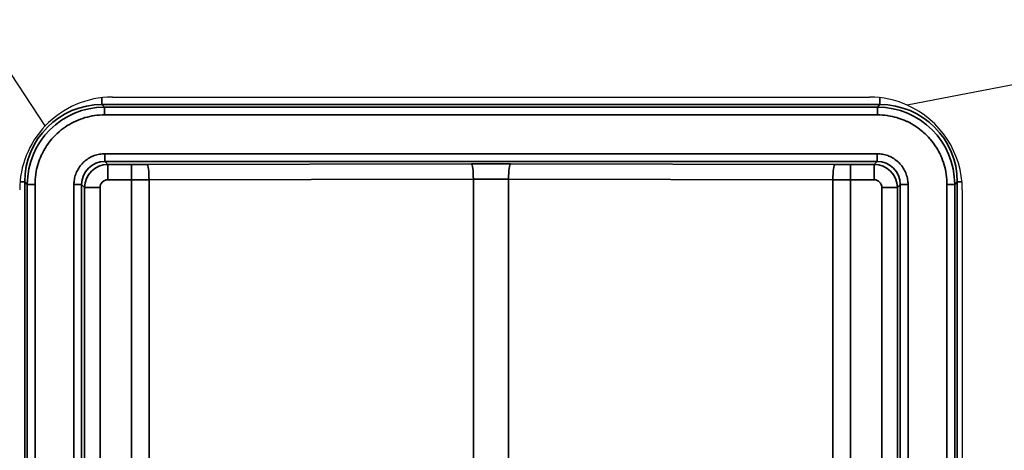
# Model space of a CAD drawing. Header units: millimetres. Extents: x -11430 to 11430, y -488 to 4365.
# Tile 76 of 92: x 1300 to 1363, y 3073 to 3101. Entities that reach past the tile are written whole.
import ezdxf

# ---------------------------------------------------------------- set-up
doc = ezdxf.new("R2010")
doc.units = ezdxf.units.MM
doc.header["$LTSCALE"] = 15
for name, color, linetype, lineweight in [('_Sichtbarkanten', 7, 'Continuous', 25), ('Bemaßung (ISO)', 7, 'Continuous', 25), ('Sichtbar schmal (ISO)', 7, 'Continuous', 35)]:
    doc.layers.add(name, color=color, linetype=linetype, lineweight=lineweight)
doc.styles.add('Notiztext (ISO)', font='verdana.ttf')
doc.dimstyles.new('wedi USA', dxfattribs={"dimscale": 15, "dimtxt": 2.5, "dimasz": 4, "dimexe": 2, "dimexo": 0.8, "dimgap": 0.3, "dimtad": 1, "dimdec": 1, "dimrnd": 1e-08, "dimtxsty": 'Notiztext (ISO)', "dimcen": 0.09, "dimclrd": 7, "dimclre": 7, "dimclrt": 256, "dimadec": 0, "dimazin": 2, "dimtfac": 0.6, "dimtmove": 0, "dimatfit": 3, "dimfxl": 1, "dimtolj": 1, "dimlwd": -1, "dimlwe": -1, "dimarcsym": 0})

# ---------------------------------------------------------------- blocks, each defined once
blk = doc.blocks.new('*D115')
at = {"layer": 'Bemaßung (ISO)', "color": 7, "transparency": 16777216}
for p, q in [((1293.259, 3092.426), (930.259, 3092.426)), ((960.259, 2453.763), (960.259, 3032.426)), ((1293.259, 2393.763), (930.259, 2393.763))]:
    blk.add_line(p, q, dxfattribs=at)
for points in [[(950.259, 3032.426), (970.259, 3032.426), (960.259, 3092.426)], [(950.259, 2453.763), (970.259, 2453.763), (960.259, 2393.763)]]:
    blk.add_solid(points, dxfattribs=at)
at = {"layer": 'Defpoints', "color": 0, "transparency": 16777216}
for p in [(960.259, 3092.426), (1305.259, 3092.426), (1305.259, 2393.763)]:
    blk.add_point(p, dxfattribs=at)
at = {"layer": 'Bemaßung (ISO)', "transparency": 16777216, "insert": (906.948, 2568.173), "char_height": 37.5, "attachment_point": 1, "rotation": 90, "style": 'Notiztext (ISO)'}
blk.add_mtext('\\A1;\\fVerdana|b0|i0;\\H37.3096;700 [27 1/2]"', dxfattribs=at)

msp = doc.modelspace()

# ---------------------------------------------------------------- linework, layer by layer
at = {"layer": '_Sichtbarkanten'}
for p, q in [((1301.397, 3094.223), (1139.751, 3339.995)), ((2638.351, 3339.995), (1357.181, 3095.58)), ((1305.751, 3096.095), (1354.751, 3096.095)), ((1360.751, 3090.095), (1360.751, 2396.095))]:
    msp.add_line(p, q, dxfattribs=at)
for centre, start, end in [((1305.751, 3090.095), 90, 136.51759), ((1354.751, 3090.095), 66.10569, 90), ((1354.751, 3090.095), 0, 66.10569), ((1305.751, 3090.095), 136.51759, 180)]:
    msp.add_arc(centre, 6, start, end, dxfattribs=at)
at = {"layer": 'Sichtbar schmal (ISO)'}
for p, q in [((1305.075, 3095.609), (1305.075, 3096.056)), ((1355.426, 3095.609), (1305.075, 3095.609)), ((1305.075, 3095.609), (1305.241, 3095.443)), ((1355.26, 3095.443), (1355.426, 3095.609)), ((1355.426, 3095.609), (1355.426, 3096.056)), ((1355.26, 3095.443), (1305.241, 3095.443)), ((1305.241, 3094.943), (1305.241, 3095.443)), ((1355.26, 3094.943), (1305.241, 3094.943)), ((1355.26, 3094.943), (1355.26, 3095.443)), ((1355.242, 3092.426), (1305.259, 3092.426)), ((1305.259, 3091.926), (1305.259, 3092.426)), ((1355.242, 3091.926), (1355.242, 3092.426)), ((1355.242, 3091.926), (1305.259, 3091.926)), ((1305.451, 3091.734), (1305.259, 3091.926)), ((1306.978, 3091.734), (1305.451, 3091.734)), ((1305.451, 3090.739), (1305.451, 3091.734)), ((1306.978, 3090.739), (1306.978, 3091.734)), ((1328.995, 3091.777), (1308.005, 3091.735)), ((1352.496, 3091.735), (1331.506, 3091.777)), ((1355.05, 3091.734), (1353.523, 3091.734)), ((1353.523, 3090.739), (1353.523, 3091.734)), ((1355.242, 3091.926), (1355.05, 3091.734)), ((1355.05, 3090.739), (1355.05, 3091.734)), ((1300.076, 3090.61), (1299.773, 3090.61)), ((1300.076, 3090.61), (1300.242, 3090.444)), ((1300.076, 3090.61), (1300.076, 2395.579)), ((1300.742, 3090.444), (1300.242, 3090.444)), ((1300.242, 2395.745), (1300.242, 3090.444)), ((1300.742, 3090.444), (1300.742, 2395.745)), ((1306.978, 3090.739), (1305.451, 3090.739)), ((1306.978, 3090.739), (1306.978, 3056.765)), ((1329.109, 3090.782), (1308.119, 3090.74)), ((1308.119, 3090.74), (1308.119, 3056.765)), ((1329.109, 3072.319), (1329.109, 3090.782)), ((1352.382, 3090.74), (1331.392, 3090.782)), ((1331.392, 3072.319), (1331.392, 3090.782)), ((1352.382, 3090.74), (1352.382, 3056.765)), ((1355.05, 3090.739), (1353.523, 3090.739)), ((1353.523, 3090.739), (1353.523, 3056.765)), ((1359.759, 2395.745), (1359.759, 3090.444)), ((1359.759, 3090.444), (1360.259, 3090.444)), ((1360.259, 3090.444), (1360.425, 3090.61)), ((1360.259, 3090.444), (1360.259, 2395.745)), ((1360.425, 2395.579), (1360.425, 3090.61)), ((1360.425, 3090.61), (1360.728, 3090.61)), ((1303.259, 2395.763), (1303.259, 3090.426)), ((1303.759, 3090.426), (1303.259, 3090.426)), ((1303.759, 3090.426), (1303.759, 2395.763)), ((1303.952, 3090.234), (1303.759, 3090.426)), ((1303.975, 2830.595), (1303.952, 3090.234)), ((1304.951, 3090.239), (1304.975, 2830.596)), ((1355.526, 2830.596), (1355.55, 3090.239)), ((1356.55, 3090.234), (1356.526, 2830.595)), ((1356.742, 3090.426), (1356.55, 3090.234)), ((1356.742, 3090.426), (1357.242, 3090.426)), ((1356.742, 2395.763), (1356.742, 3090.426)), ((1357.242, 3090.426), (1357.242, 2395.763))]:
    msp.add_line(p, q, dxfattribs=at)
for centre, major_axis, ratio, start_param, end_param in [((1305.077, 3090.608), (3.537, -3.537), 0.999574, 2.356347, 3.926839), ((1355.424, 3090.608), (3.537, 3.537), 0.999574, 5.497939, 7.068431), ((1305.243, 3090.443), (3.537, -3.536), 0.999752, 2.356294, 3.926775), ((1355.259, 3090.443), (3.537, 3.536), 0.999752, 5.498041, 7.068521), ((1305.26, 3090.426), (-1.061, 1.061), 0.999492, 5.497997, 7.068488), ((1305.451, 3090.234), (-0.971, -1.143), 0.999883, 3.846181, 5.416735), ((1306.978, 3091.891), (-8.998, 0), 0.017452, 1.570796, 1.685193), ((1308.005, 3090.735), (-0.002, 1), 0.11413, 4.717362, 6.265617), ((1330.251, 3091.586), (-10.997, 0), 0.017452, 4.597992, 4.826786), ((1328.995, 3090.777), (-0.002, 1), 0.11413, 4.717362, 6.265617), ((1331.506, 3090.777), (0.002, 1), 0.11413, 0.017568, 1.565823), ((1352.496, 3090.735), (0.002, 1), 0.11413, 0.017568, 1.565823), ((1353.523, 3091.891), (-8.998, 0), 0.017452, 1.456399, 1.570797), ((1355.05, 3090.234), (-0.971, 1.143), 0.999883, 4.008043, 5.578597), ((1355.242, 3090.426), (1.061, 1.061), 0.999492, 5.497884, 7.068375), ((1305.451, 3090.239), (0.193, 0.461), 0.999828, 0.396886, 1.9681), ((1306.978, 3090.891), (-9.998, 0), 0.015186, 1.570796, 1.685187), ((1330.251, 3090.586), (-9.997, 0), 0.01972, 4.597986, 4.826792), ((1353.523, 3090.891), (-9.998, 0), 0.015186, 1.456405, 1.570796), ((1355.05, 3090.239), (0.5, 0), 0.999986, 0, 1.571031), ((1304.951, 3090.234), (-1, 0), 0.005236, 4.712389, 6.265732), ((1355.55, 3090.234), (1, 0), 0.005236, 0.017454, 1.570797)]:
    msp.add_ellipse(centre, major_axis=major_axis, ratio=ratio, start_param=start_param, end_param=end_param, dxfattribs=at)
for points, knots in [([(1305.241, 3094.943), (1305.027, 3094.943), (1304.816, 3094.928), (1304.605, 3094.898), (1304.601, 3094.897), (1304.597, 3094.897), (1304.593, 3094.896), (1304.386, 3094.866), (1304.18, 3094.821), (1303.977, 3094.762), (1303.776, 3094.703), (1303.579, 3094.63), (1303.388, 3094.544), (1303.384, 3094.542), (1303.379, 3094.54), (1303.375, 3094.538), (1303.188, 3094.453), (1303.007, 3094.355), (1302.833, 3094.245), (1302.825, 3094.24), (1302.818, 3094.235), (1302.81, 3094.23), (1302.641, 3094.121), (1302.479, 3094.001), (1302.326, 3093.871), (1302.316, 3093.862), (1302.305, 3093.854), (1302.295, 3093.845), (1302.147, 3093.716), (1302.006, 3093.577), (1301.876, 3093.43), (1301.864, 3093.417), (1301.852, 3093.404), (1301.841, 3093.39), (1301.714, 3093.245), (1301.598, 3093.091), (1301.491, 3092.931), (1301.479, 3092.912), (1301.467, 3092.894), (1301.455, 3092.875), (1301.354, 3092.717), (1301.262, 3092.553), (1301.182, 3092.384), (1301.17, 3092.359), (1301.158, 3092.335), (1301.147, 3092.31), (1301.069, 3092.138), (1301.001, 3091.961), (1300.945, 3091.781), (1300.938, 3091.757), (1300.93, 3091.732), (1300.923, 3091.708), (1300.867, 3091.517), (1300.824, 3091.322), (1300.794, 3091.127), (1300.792, 3091.112), (1300.789, 3091.096), (1300.787, 3091.081), (1300.757, 3090.87), (1300.742, 3090.658), (1300.742, 3090.444)], [0, 0, 0, 0, 0.090909, 0.090909, 0.090909, 0.092589, 0.092589, 0.092589, 0.181818, 0.181818, 0.181818, 0.270688, 0.270688, 0.270688, 0.272727, 0.272727, 0.272727, 0.359741, 0.359741, 0.359741, 0.363636, 0.363636, 0.363636, 0.44881, 0.44881, 0.44881, 0.454545, 0.454545, 0.454545, 0.537882, 0.537882, 0.537882, 0.545455, 0.545455, 0.545455, 0.627037, 0.627037, 0.627037, 0.636364, 0.636364, 0.636364, 0.715844, 0.715844, 0.715844, 0.727273, 0.727273, 0.727273, 0.807375, 0.807375, 0.807375, 0.818182, 0.818182, 0.818182, 0.902425, 0.902425, 0.902425, 0.909091, 0.909091, 0.909091, 1, 1, 1, 1]), ([(1359.759, 3090.444), (1359.759, 3090.658), (1359.744, 3090.87), (1359.714, 3091.081), (1359.713, 3091.084), (1359.713, 3091.088), (1359.712, 3091.092), (1359.682, 3091.299), (1359.637, 3091.506), (1359.578, 3091.708), (1359.519, 3091.909), (1359.446, 3092.106), (1359.36, 3092.297), (1359.358, 3092.301), (1359.356, 3092.306), (1359.354, 3092.31), (1359.269, 3092.497), (1359.171, 3092.678), (1359.061, 3092.851), (1359.056, 3092.859), (1359.051, 3092.867), (1359.046, 3092.875), (1358.937, 3093.044), (1358.818, 3093.206), (1358.688, 3093.359), (1358.679, 3093.369), (1358.67, 3093.38), (1358.661, 3093.39), (1358.532, 3093.539), (1358.394, 3093.679), (1358.247, 3093.809), (1358.233, 3093.821), (1358.22, 3093.833), (1358.206, 3093.845), (1358.061, 3093.971), (1357.907, 3094.087), (1357.747, 3094.193), (1357.729, 3094.206), (1357.71, 3094.218), (1357.691, 3094.23), (1357.534, 3094.331), (1357.37, 3094.423), (1357.2, 3094.503), (1357.176, 3094.515), (1357.151, 3094.527), (1357.126, 3094.538), (1356.954, 3094.616), (1356.778, 3094.684), (1356.597, 3094.74), (1356.573, 3094.748), (1356.548, 3094.755), (1356.524, 3094.762), (1356.333, 3094.818), (1356.138, 3094.861), (1355.943, 3094.891), (1355.928, 3094.894), (1355.912, 3094.896), (1355.897, 3094.898), (1355.686, 3094.928), (1355.474, 3094.943), (1355.26, 3094.943)], [0, 0, 0, 0, 0.090909, 0.090909, 0.090909, 0.092532, 0.092532, 0.092532, 0.181818, 0.181818, 0.181818, 0.270606, 0.270606, 0.270606, 0.272727, 0.272727, 0.272727, 0.359653, 0.359653, 0.359653, 0.363636, 0.363636, 0.363636, 0.448718, 0.448718, 0.448718, 0.454545, 0.454545, 0.454545, 0.537786, 0.537786, 0.537786, 0.545455, 0.545455, 0.545455, 0.62693, 0.62693, 0.62693, 0.636364, 0.636364, 0.636364, 0.715742, 0.715742, 0.715742, 0.727273, 0.727273, 0.727273, 0.807337, 0.807337, 0.807337, 0.818182, 0.818182, 0.818182, 0.902426, 0.902426, 0.902426, 0.909091, 0.909091, 0.909091, 1, 1, 1, 1])]:
    msp.add_open_spline(points, degree=3, knots=knots, dxfattribs=at)
for points in [[(1305.259, 3092.426), (1305.144, 3092.426), (1304.915, 3092.406), (1304.573, 3092.316), (1304.252, 3092.166), (1303.965, 3091.964), (1303.719, 3091.718), (1303.517, 3091.429), (1303.368, 3091.107), (1303.278, 3090.767), (1303.259, 3090.541), (1303.259, 3090.426)], [(1357.242, 3090.426), (1357.242, 3090.541), (1357.223, 3090.767), (1357.133, 3091.107), (1356.984, 3091.429), (1356.782, 3091.718), (1356.536, 3091.964), (1356.249, 3092.166), (1355.928, 3092.316), (1355.586, 3092.406), (1355.358, 3092.426), (1355.242, 3092.426)]]:
    msp.add_open_spline(points, degree=3, dxfattribs=at)

# ---------------------------------------------------------------- dimensions: what is measured, and where the dimension line sits
at = {"layer": 'Bemaßung (ISO)', "color": 7}
dim = msp.add_linear_dim(base=(960.259, 3092.426), p1=(1305.259, 2393.763), p2=(1305.259, 3092.426), angle=270, text='\\fVerdana|b0|i0;\\H37.3096;<>"', dimstyle='wedi USA', override={"dimgap": 0.3, "dimdec": 1, "dimlfac": 1.001914, "dimtol": 0, "dimlim": 0, "dimtp": 0, "dimtm": 0, "dimtdec": 2, "dimtofl": 0, "dimatfit": 1}, dxfattribs=at)
dim.commit()
dim.dimension.update_dxf_attribs({"geometry": '*D115', "text_midpoint": (960.259, 2743.095), "dimtype": 160})

doc.saveas('drawing.dxf')
